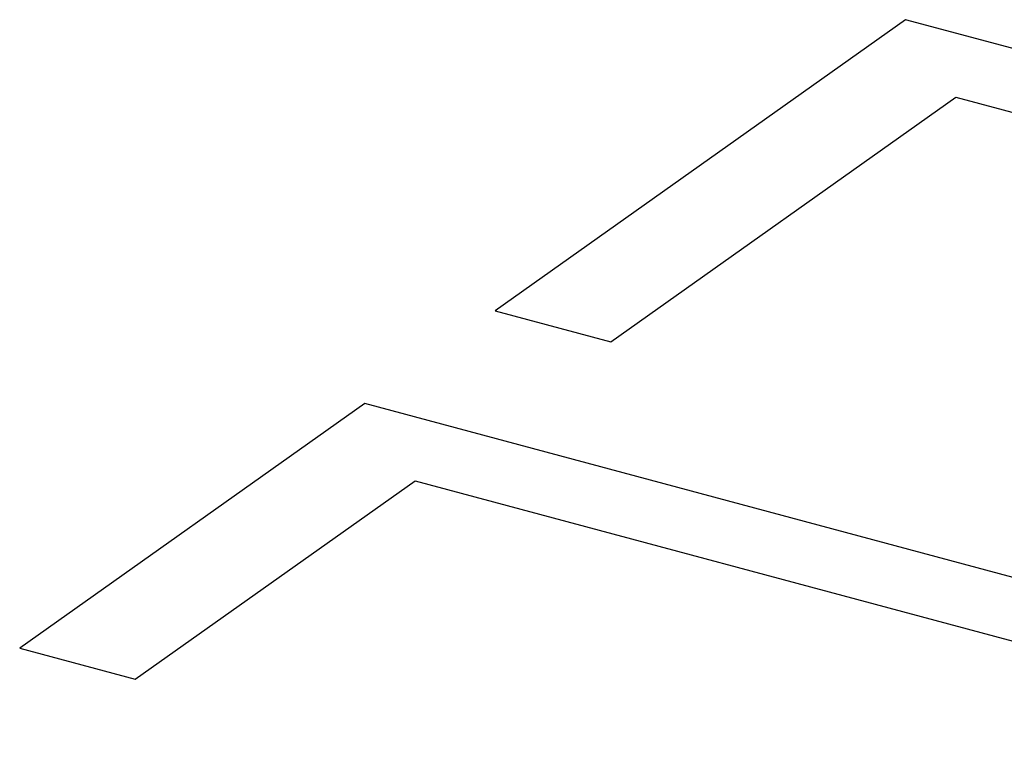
# Model space of a CAD drawing. Header units: millimetres. Extents: x 6 to 414, y 7 to 290.
# Tile 240 of 256: x 171.428 to 172.359, y 148.342 to 149.035. Entities that reach past the tile are written whole.
import ezdxf

# ---------------------------------------------------------------- set-up
doc = ezdxf.new("R2010")
doc.units = ezdxf.units.MM
doc.header["$LTSCALE"] = 23.1
doc.layers.add('_47233', color=7, linetype='CONTINUOUS')

msp = doc.modelspace()

# ---------------------------------------------------------------- linework, layer by layer
at = {"layer": '_47233', "color": 7, "linetype": 'Continuous'}
for p, q in [((172.266, 149.03523), (171.87769, 148.75982)), ((173.33292, 148.74893), (172.266, 149.03523)), ((171.98712, 148.73046), (172.31365, 148.96205)), ((172.31365, 148.96205), (172.72401, 148.85194)), ((171.87769, 148.75982), (171.98712, 148.73046)), ((171.75414, 148.67219), (171.4276, 148.4406)), ((172.82106, 148.3859), (171.75414, 148.67219)), ((171.53703, 148.41124), (171.80179, 148.59901)), ((171.80179, 148.59901), (172.75929, 148.34208)), ((171.4276, 148.4406), (171.53703, 148.41124))]:
    msp.add_line(p, q, dxfattribs=at)

doc.saveas('drawing.dxf')
